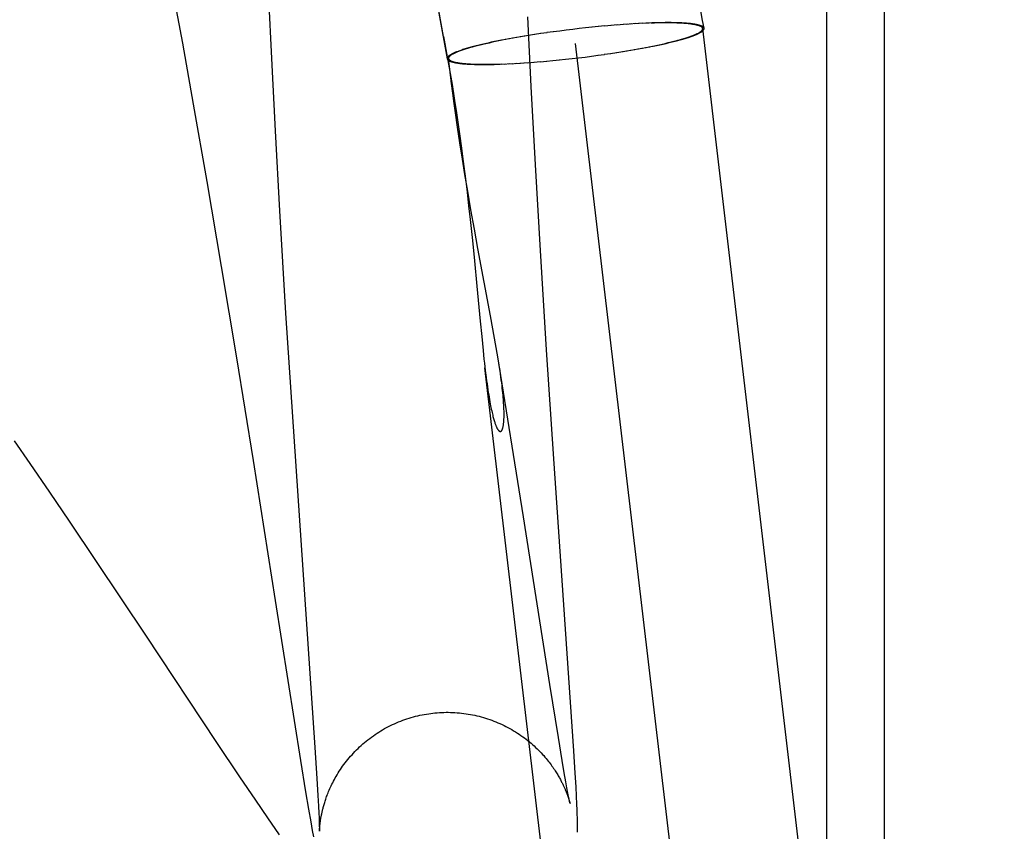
# Model space of a CAD drawing. Header units: inches. Extents: x 0 to 283, y 0 to 183.
# Tile 99 of 116: x 159.395 to 159.544, y 94.187 to 94.31. Entities that reach past the tile are written whole.
import ezdxf

# ---------------------------------------------------------------- set-up
doc = ezdxf.new("R2010")
doc.units = ezdxf.units.IN
doc.header["$LTSCALE"] = 15.583333
doc.header["$MEASUREMENT"] = 0
doc.linetypes.add('HIDDEN', pattern=[0.2, 0.1, -0.1])
doc.layers.add('DEFAULT_2', color=8, linetype='HIDDEN')

msp = doc.modelspace()

# ---------------------------------------------------------------- linework, layer by layer
at = {"layer": 'DEFAULT_2', "color": 8, "linetype": 'HIDDEN'}
for p, q in [((159.51684, 93.06197), (159.51684, 94.7657)), ((159.52556, 93.06197), (159.52556, 94.7657)), ((159.45906, 94.30706), (159.45735, 94.31648)), ((159.41822, 94.31394), (159.41968, 94.30605)), ((159.43265, 94.31333), (159.4331, 94.30375)), ((159.45837, 94.31057), (159.45961, 94.30372)), ((159.47229, 94.29953), (159.47177, 94.31005)), ((159.48527, 94.30884), (159.48428, 94.30873)), ((159.48619, 94.3089), (159.48521, 94.30881)), ((159.4868, 94.30894), (159.48612, 94.30887)), ((159.48739, 94.30898), (159.48671, 94.30891)), ((159.48797, 94.30902), (159.4873, 94.30895)), ((159.48855, 94.30905), (159.48788, 94.30899)), ((159.48911, 94.30908), (159.48845, 94.30902)), ((159.48966, 94.3091), (159.48901, 94.30904)), ((159.49008, 94.30909), (159.48955, 94.30907)), ((159.49047, 94.30913), (159.48993, 94.30911)), ((159.49086, 94.30911), (159.49035, 94.3091)), ((159.49099, 94.30914), (159.49047, 94.30913)), ((159.49136, 94.30912), (159.49086, 94.30911)), ((159.49149, 94.30916), (159.49099, 94.30914)), ((159.49185, 94.30913), (159.49136, 94.30912)), ((159.49199, 94.30916), (159.49149, 94.30916)), ((159.49232, 94.30914), (159.49185, 94.30913)), ((159.49246, 94.30917), (159.49199, 94.30916)), ((159.49278, 94.30914), (159.49232, 94.30914)), ((159.49292, 94.30917), (159.49246, 94.30917)), ((159.47281, 94.30737), (159.47182, 94.30723)), ((159.47374, 94.30751), (159.47275, 94.30738)), ((159.47468, 94.30764), (159.47368, 94.30752)), ((159.47563, 94.30778), (159.47463, 94.30766)), ((159.47659, 94.3079), (159.47559, 94.30779)), ((159.47756, 94.30803), (159.47659, 94.3079)), ((159.47853, 94.30815), (159.47756, 94.30803)), ((159.4795, 94.30826), (159.47853, 94.30815)), ((159.48047, 94.30837), (159.4795, 94.30826)), ((159.48146, 94.30849), (159.48047, 94.30837)), ((159.48243, 94.30859), (159.48143, 94.30847)), ((159.48339, 94.30868), (159.48239, 94.30856)), ((159.48434, 94.30876), (159.48334, 94.30865)), ((159.5605, 93.7794), (159.49814, 94.30827)), ((159.41968, 94.30605), (159.42133, 94.29686)), ((159.45906, 94.30706), (159.46034, 94.29982)), ((159.46485, 94.30588), (159.46441, 94.30577)), ((159.465, 94.30588), (159.46456, 94.30578)), ((159.46531, 94.30599), (159.46485, 94.30588)), ((159.46545, 94.30599), (159.465, 94.30588)), ((159.46578, 94.30609), (159.46531, 94.30599)), ((159.46592, 94.30609), (159.46545, 94.30599)), ((159.46626, 94.3062), (159.46578, 94.30609)), ((159.4664, 94.3062), (159.46592, 94.30609)), ((159.46676, 94.30631), (159.46626, 94.3062)), ((159.46689, 94.3063), (159.4664, 94.3062)), ((159.46728, 94.30641), (159.46676, 94.30631)), ((159.4674, 94.30641), (159.46689, 94.3063)), ((159.46781, 94.30652), (159.46728, 94.30641)), ((159.46792, 94.30651), (159.4674, 94.30641)), ((159.46846, 94.30662), (159.46781, 94.30652)), ((159.46901, 94.30672), (159.46835, 94.30662)), ((159.46957, 94.30682), (159.4689, 94.30673)), ((159.47013, 94.30692), (159.46947, 94.30683)), ((159.47071, 94.30702), (159.47004, 94.30693)), ((159.4713, 94.30712), (159.47063, 94.30703)), ((159.4719, 94.30722), (159.47122, 94.30713)), ((159.54134, 93.77714), (159.47897, 94.30602)), ((159.49155, 94.30583), (159.49203, 94.30594)), ((159.49169, 94.30583), (159.49217, 94.30594)), ((159.49203, 94.30594), (159.4925, 94.30604)), ((159.49217, 94.30594), (159.49264, 94.30604)), ((159.4925, 94.30604), (159.49295, 94.30615)), ((159.49264, 94.30604), (159.4931, 94.30615)), ((159.49295, 94.30615), (159.49339, 94.30625)), ((159.4931, 94.30615), (159.49354, 94.30626)), ((159.49339, 94.30625), (159.4938, 94.30636)), ((159.49354, 94.30626), (159.49396, 94.30636)), ((159.46441, 94.30577), (159.46399, 94.30567)), ((159.46456, 94.30578), (159.46415, 94.30567)), ((159.48327, 94.30439), (159.48427, 94.30451)), ((159.48421, 94.30452), (159.4852, 94.30465)), ((159.48514, 94.30467), (159.48612, 94.3048)), ((159.48605, 94.30481), (159.48673, 94.3049)), ((159.48665, 94.30491), (159.48732, 94.305)), ((159.48724, 94.30501), (159.48791, 94.3051)), ((159.48782, 94.30511), (159.48848, 94.3052)), ((159.48838, 94.30521), (159.48905, 94.3053)), ((159.48894, 94.30531), (159.4896, 94.30541)), ((159.48949, 94.30541), (159.49014, 94.30551)), ((159.49003, 94.30552), (159.49067, 94.30562)), ((159.49029, 94.30557), (159.4908, 94.30567)), ((159.49067, 94.30562), (159.49119, 94.30572)), ((159.49106, 94.30573), (159.49155, 94.30583)), ((159.49119, 94.30572), (159.49169, 94.30583)), ((159.4331, 94.30375), (159.43365, 94.29287)), ((159.4603, 94.29965), (159.45981, 94.30376)), ((159.46517, 94.30289), (159.46563, 94.30289)), ((159.46563, 94.30289), (159.4661, 94.3029)), ((159.4661, 94.3029), (159.46659, 94.30291)), ((159.46659, 94.30291), (159.46709, 94.30292)), ((159.46671, 94.30288), (159.46722, 94.30289)), ((159.46709, 94.30292), (159.4676, 94.30293)), ((159.46722, 94.30289), (159.46786, 94.30294)), ((159.46775, 94.30291), (159.4684, 94.30296)), ((159.46829, 94.30293), (159.46894, 94.30299)), ((159.46884, 94.30295), (159.4695, 94.30301)), ((159.4694, 94.30298), (159.47007, 94.30305)), ((159.46997, 94.30301), (159.47065, 94.30308)), ((159.47056, 94.30305), (159.47124, 94.30312)), ((159.47115, 94.30309), (159.47183, 94.30316)), ((159.47176, 94.30313), (159.47274, 94.30322)), ((159.47268, 94.3032), (159.47367, 94.3033)), ((159.47361, 94.30327), (159.47461, 94.30338)), ((159.47456, 94.30335), (159.47556, 94.30347)), ((159.47552, 94.30344), (159.47652, 94.30356)), ((159.47649, 94.30354), (159.47747, 94.30364)), ((159.47747, 94.30364), (159.47845, 94.30375)), ((159.47845, 94.30375), (159.47943, 94.30386)), ((159.47943, 94.30386), (159.48041, 94.30398)), ((159.48041, 94.30398), (159.48138, 94.30411)), ((159.48138, 94.30411), (159.48236, 94.30424)), ((159.48232, 94.30425), (159.48332, 94.30437)), ((159.4648, 94.30286), (159.46525, 94.30286)), ((159.46525, 94.30286), (159.46572, 94.30286)), ((159.46572, 94.30286), (159.46621, 94.30287)), ((159.46621, 94.30287), (159.46671, 94.30288)), ((159.46026, 94.29998), (159.46025, 94.30006)), ((159.46027, 94.29986), (159.46026, 94.29998)), ((159.46027, 94.30021), (159.46028, 94.30015)), ((159.46028, 94.30015), (159.4603, 94.30008)), ((159.4603, 94.30008), (159.46032, 94.29994)), ((159.46035, 94.29924), (159.4603, 94.29965)), ((159.46034, 94.29982), (159.46039, 94.29953)), ((159.46044, 94.29854), (159.46035, 94.29924)), ((159.46039, 94.29953), (159.46046, 94.29916)), ((159.46061, 94.29733), (159.46044, 94.29854)), ((159.46046, 94.29916), (159.46056, 94.29851)), ((159.46056, 94.29851), (159.46073, 94.29743)), ((159.47292, 94.28773), (159.47229, 94.29953)), ((159.46085, 94.29557), (159.46061, 94.29733)), ((159.46073, 94.29743), (159.46096, 94.29591)), ((159.42133, 94.29686), (159.42337, 94.28521)), ((159.46117, 94.29341), (159.46085, 94.29557)), ((159.46096, 94.29591), (159.46122, 94.29417)), ((159.46122, 94.29417), (159.46146, 94.29242)), ((159.43365, 94.29287), (159.43432, 94.2808)), ((159.46152, 94.29106), (159.46117, 94.29341)), ((159.46146, 94.29242), (159.46176, 94.29025)), ((159.46191, 94.28858), (159.46152, 94.29106)), ((159.46176, 94.29025), (159.46203, 94.28821)), ((159.46228, 94.2863), (159.46191, 94.28858)), ((159.46203, 94.28821), (159.46236, 94.28564)), ((159.47367, 94.2748), (159.47292, 94.28773)), ((159.42337, 94.28521), (159.42555, 94.27239)), ((159.46271, 94.28374), (159.46228, 94.2863)), ((159.46236, 94.28564), (159.4626, 94.28363)), ((159.4626, 94.28363), (159.46284, 94.28157)), ((159.46319, 94.28095), (159.46271, 94.28374)), ((159.43432, 94.2808), (159.43524, 94.26536)), ((159.46284, 94.28157), (159.46308, 94.27947)), ((159.46371, 94.27803), (159.46319, 94.28095)), ((159.46308, 94.27947), (159.46341, 94.27634)), ((159.46424, 94.27514), (159.46371, 94.27803)), ((159.46341, 94.27634), (159.46372, 94.27328)), ((159.46616, 94.26496), (159.46424, 94.27514)), ((159.4746, 94.25984), (159.47367, 94.2748)), ((159.46372, 94.27328), (159.46409, 94.26942)), ((159.42555, 94.27239), (159.42784, 94.25862)), ((159.46409, 94.26942), (159.46458, 94.26419)), ((159.43524, 94.26536), (159.43967, 94.19988)), ((159.46726, 94.2588), (159.46616, 94.26496)), ((159.46458, 94.26419), (159.46481, 94.26186)), ((159.46481, 94.26186), (159.46502, 94.25974)), ((159.42784, 94.25862), (159.43034, 94.24317)), ((159.46502, 94.25974), (159.46516, 94.25845)), ((159.47112, 94.23468), (159.46726, 94.2588)), ((159.47569, 94.24343), (159.4746, 94.25984)), ((159.51598, 93.8274), (159.46531, 94.25712)), ((159.46536, 94.25671), (159.46549, 94.25567)), ((159.39675, 94.2427), (159.39436, 94.24614)), ((159.39972, 94.23837), (159.39675, 94.2427)), ((159.43034, 94.24317), (159.43369, 94.22207)), ((159.47872, 94.1994), (159.47569, 94.24343)), ((159.40267, 94.23402), (159.39972, 94.23837)), ((159.47509, 94.20939), (159.47112, 94.23468)), ((159.40676, 94.22794), (159.40267, 94.23402)), ((159.41417, 94.21681), (159.40676, 94.22794)), ((159.43369, 94.22207), (159.4375, 94.19792)), ((159.42488, 94.20067), (159.41417, 94.21681)), ((159.47637, 94.20142), (159.47509, 94.20939)), ((159.42836, 94.19548), (159.42488, 94.20067)), ((159.47695, 94.19794), (159.47637, 94.20142)), ((159.43967, 94.19988), (159.43997, 94.19521)), ((159.47892, 94.19603), (159.47872, 94.1994)), ((159.4375, 94.19792), (159.43826, 94.19323)), ((159.47726, 94.19609), (159.47695, 94.19794)), ((159.4775, 94.19472), (159.47726, 94.19609)), ((159.47904, 94.19398), (159.47892, 94.19603)), ((159.43074, 94.19197), (159.42836, 94.19548)), ((159.43997, 94.19521), (159.44012, 94.19267)), ((159.47766, 94.19384), (159.4775, 94.19472)), ((159.43826, 94.19323), (159.43871, 94.19059)), ((159.47777, 94.19326), (159.47766, 94.19384)), ((159.47787, 94.19277), (159.47777, 94.19326)), ((159.47911, 94.19254), (159.47904, 94.19398)), ((159.43258, 94.18928), (159.43074, 94.19197)), ((159.44012, 94.19267), (159.44021, 94.19106)), ((159.47794, 94.19237), (159.47787, 94.19277)), ((159.47799, 94.19212), (159.47794, 94.19237)), ((159.47797, 94.19203), (159.47801, 94.19192)), ((159.47804, 94.19191), (159.47799, 94.19212)), ((159.47801, 94.19192), (159.47804, 94.19182)), ((159.47807, 94.19174), (159.47804, 94.19191)), ((159.47804, 94.19182), (159.47806, 94.19172)), ((159.47806, 94.19172), (159.47809, 94.19165)), ((159.4781, 94.19162), (159.47807, 94.19174)), ((159.47811, 94.19155), (159.4781, 94.19162)), ((159.47917, 94.19134), (159.47911, 94.19254)), ((159.43871, 94.19059), (159.43903, 94.18872)), ((159.44021, 94.19106), (159.44026, 94.19)), ((159.47812, 94.19153), (159.47812, 94.19151)), ((159.47812, 94.19151), (159.47812, 94.19153)), ((159.47813, 94.19149), (159.47813, 94.19148)), ((159.47813, 94.19148), (159.47813, 94.19149)), ((159.47813, 94.19147), (159.47813, 94.19147)), ((159.4792, 94.19053), (159.47917, 94.19134)), ((159.47923, 94.1898), (159.4792, 94.19053)), ((159.43435, 94.18672), (159.43258, 94.18928)), ((159.43903, 94.18872), (159.43927, 94.18739)), ((159.44026, 94.19), (159.44029, 94.18931)), ((159.44029, 94.18931), (159.44031, 94.18875)), ((159.44031, 94.18875), (159.44033, 94.18829)), ((159.47925, 94.18931), (159.47923, 94.1898)), ((159.47926, 94.18883), (159.47925, 94.18931)), ((159.47927, 94.18839), (159.47926, 94.18883)), ((159.43927, 94.18739), (159.43944, 94.18643)), ((159.44033, 94.18829), (159.44033, 94.18801)), ((159.44033, 94.18801), (159.44034, 94.18778)), ((159.44034, 94.18778), (159.44034, 94.18759)), ((159.44034, 94.18759), (159.44035, 94.18743)), ((159.44035, 94.18734), (159.44036, 94.18741)), ((159.44035, 94.18728), (159.44035, 94.18734)), ((159.44036, 94.1875), (159.44037, 94.1876)), ((159.44036, 94.18741), (159.44036, 94.1875)), ((159.44037, 94.1876), (159.44038, 94.18771)), ((159.47928, 94.18796), (159.47927, 94.18839)), ((159.47928, 94.18769), (159.47928, 94.18796)), ((159.47928, 94.18742), (159.47928, 94.18769)), ((159.47928, 94.18716), (159.47928, 94.18742))]:
    msp.add_line(p, q, dxfattribs=at)
for points in [[(159.49834, 94.30831), (159.49813, 94.30947), (159.49644, 94.31886)], [(159.49814, 94.30827), (159.49813, 94.3083), (159.49812, 94.30833), (159.49811, 94.30837), (159.49809, 94.3084), (159.49806, 94.30844), (159.49803, 94.30847), (159.49799, 94.3085), (159.49795, 94.30853), (159.4979, 94.30856), (159.49784, 94.30859), (159.49779, 94.30862), (159.49772, 94.30865), (159.49765, 94.30868), (159.49758, 94.30871), (159.4975, 94.30873), (159.49741, 94.30876), (159.49732, 94.30878), (159.49722, 94.30881), (159.49712, 94.30883), (159.49701, 94.30885), (159.4969, 94.30887), (159.49679, 94.30889), (159.49666, 94.30891), (159.49654, 94.30893), (159.4964, 94.30895), (159.49627, 94.30897), (159.49612, 94.30899), (159.49598, 94.309), (159.49583, 94.30902), (159.49567, 94.30903), (159.49551, 94.30904), (159.49534, 94.30906), (159.49517, 94.30907), (159.495, 94.30908), (159.49482, 94.30909), (159.49463, 94.3091), (159.49444, 94.3091), (159.49425, 94.30911), (159.49405, 94.30912), (159.49385, 94.30912), (159.49364, 94.30913), (159.49343, 94.30913), (159.49322, 94.30913), (159.49278, 94.30914)], [(159.49834, 94.30831), (159.49834, 94.30832), (159.49833, 94.30836), (159.49831, 94.30839), (159.49829, 94.30843), (159.49826, 94.30846), (159.49823, 94.30849), (159.49819, 94.30853), (159.49815, 94.30856), (159.4981, 94.30859), (159.49805, 94.30862), (159.49799, 94.30865), (159.49792, 94.30868), (159.49785, 94.30871), (159.49777, 94.30873), (159.49769, 94.30876), (159.49761, 94.30879), (159.49751, 94.30881), (159.49742, 94.30884), (159.49731, 94.30886), (159.49721, 94.30888), (159.49709, 94.3089), (159.49697, 94.30893), (159.49685, 94.30895), (159.49672, 94.30896), (159.49659, 94.30898), (159.49645, 94.309), (159.49631, 94.30902), (159.49616, 94.30903), (159.49601, 94.30905), (159.49585, 94.30906), (159.49568, 94.30908), (159.49552, 94.30909), (159.49534, 94.3091), (159.49517, 94.30911), (159.49498, 94.30912), (159.4948, 94.30913), (159.49461, 94.30914), (159.49441, 94.30914), (159.49421, 94.30915), (159.49401, 94.30916), (159.4938, 94.30916), (159.49359, 94.30916), (159.49337, 94.30917), (159.49292, 94.30917)], [(159.4938, 94.30636), (159.49401, 94.30641), (159.49421, 94.30646), (159.4944, 94.30651), (159.49459, 94.30657), (159.49477, 94.30662), (159.49496, 94.30667), (159.49513, 94.30672), (159.4953, 94.30677), (159.49547, 94.30682), (159.49563, 94.30687), (159.49579, 94.30693), (159.49594, 94.30698), (159.49609, 94.30703), (159.49623, 94.30708), (159.49637, 94.30712), (159.49651, 94.30717), (159.49663, 94.30722), (159.49676, 94.30727), (159.49688, 94.30732), (159.49699, 94.30737), (159.4971, 94.30741), (159.4972, 94.30746), (159.4973, 94.30751), (159.49739, 94.30755), (159.49748, 94.3076), (159.49756, 94.30764), (159.49763, 94.30769), (159.49771, 94.30773), (159.49777, 94.30778), (159.49783, 94.30782), (159.49789, 94.30786), (159.49794, 94.30791), (159.49798, 94.30795), (159.49802, 94.30799), (159.49805, 94.30803), (159.49808, 94.30807), (159.4981, 94.30811), (159.49812, 94.30815), (159.49813, 94.30819), (159.49814, 94.30822), (159.49814, 94.30826), (159.49814, 94.30827)], [(159.49396, 94.30636), (159.49417, 94.30641), (159.49437, 94.30647), (159.49456, 94.30652), (159.49476, 94.30657), (159.49494, 94.30663), (159.49513, 94.30668), (159.4953, 94.30673), (159.49548, 94.30678), (159.49565, 94.30683), (159.49581, 94.30688), (159.49597, 94.30694), (159.49612, 94.30699), (159.49627, 94.30704), (159.49642, 94.30709), (159.49656, 94.30714), (159.49669, 94.30719), (159.49682, 94.30724), (159.49695, 94.30728), (159.49707, 94.30733), (159.49718, 94.30738), (159.49729, 94.30743), (159.49739, 94.30748), (159.49749, 94.30752), (159.49758, 94.30757), (159.49767, 94.30762), (159.49776, 94.30766), (159.49783, 94.30771), (159.4979, 94.30775), (159.49797, 94.3078), (159.49803, 94.30784), (159.49809, 94.30788), (159.49814, 94.30793), (159.49818, 94.30797), (159.49822, 94.30801), (159.49826, 94.30805), (159.49828, 94.30809), (159.49831, 94.30813), (159.49832, 94.30817), (159.49834, 94.30821), (159.49834, 94.30825), (159.49834, 94.30828), (159.49834, 94.30831)], [(159.46399, 94.30567), (159.46378, 94.30562), (159.46358, 94.30556), (159.46339, 94.30551), (159.46319, 94.30546), (159.46301, 94.30541), (159.46282, 94.30535), (159.46265, 94.3053), (159.46247, 94.30525), (159.4623, 94.3052), (159.46214, 94.30515), (159.46198, 94.3051), (159.46183, 94.30504), (159.46168, 94.30499), (159.46153, 94.30494), (159.46139, 94.30489), (159.46126, 94.30484), (159.46113, 94.30479), (159.461, 94.30475), (159.46088, 94.3047), (159.46077, 94.30465), (159.46066, 94.3046), (159.46056, 94.30455), (159.46046, 94.30451), (159.46036, 94.30446), (159.46028, 94.30441), (159.46019, 94.30437), (159.46012, 94.30432), (159.46005, 94.30428), (159.45998, 94.30423), (159.45992, 94.30419), (159.45986, 94.30415), (159.45981, 94.3041), (159.45977, 94.30406), (159.45973, 94.30402), (159.45969, 94.30398), (159.45967, 94.30394), (159.45964, 94.3039), (159.45963, 94.30386), (159.45961, 94.30382), (159.45961, 94.30378), (159.45961, 94.30375), (159.45961, 94.30372)], [(159.46415, 94.30567), (159.46394, 94.30562), (159.46374, 94.30557), (159.46355, 94.30552), (159.46336, 94.30546), (159.46317, 94.30541), (159.46299, 94.30536), (159.46282, 94.30531), (159.46265, 94.30526), (159.46248, 94.30521), (159.46232, 94.30516), (159.46216, 94.3051), (159.46201, 94.30505), (159.46186, 94.305), (159.46171, 94.30495), (159.46158, 94.30491), (159.46144, 94.30486), (159.46131, 94.30481), (159.46119, 94.30476), (159.46107, 94.30471), (159.46096, 94.30466), (159.46085, 94.30462), (159.46075, 94.30457), (159.46065, 94.30452), (159.46056, 94.30448), (159.46047, 94.30443), (159.46039, 94.30439), (159.46032, 94.30434), (159.46024, 94.3043), (159.46018, 94.30425), (159.46012, 94.30421), (159.46006, 94.30417), (159.46001, 94.30412), (159.45997, 94.30408), (159.45993, 94.30404), (159.4599, 94.304), (159.45987, 94.30396), (159.45985, 94.30392), (159.45983, 94.30388), (159.45982, 94.30384), (159.45981, 94.30381), (159.45981, 94.30377), (159.45981, 94.30376)], [(159.45961, 94.30372), (159.45961, 94.30371), (159.45962, 94.30367), (159.45964, 94.30364), (159.45966, 94.3036), (159.45969, 94.30357), (159.45972, 94.30354), (159.45976, 94.3035), (159.4598, 94.30347), (159.45985, 94.30344), (159.4599, 94.30341), (159.45996, 94.30338), (159.46003, 94.30335), (159.4601, 94.30332), (159.46018, 94.3033), (159.46026, 94.30327), (159.46034, 94.30324), (159.46044, 94.30322), (159.46053, 94.30319), (159.46064, 94.30317), (159.46074, 94.30315), (159.46086, 94.30313), (159.46098, 94.30311), (159.4611, 94.30309), (159.46123, 94.30307), (159.46136, 94.30305), (159.4615, 94.30303), (159.46164, 94.30301), (159.46179, 94.303), (159.46194, 94.30298), (159.4621, 94.30297), (159.46227, 94.30295), (159.46243, 94.30294), (159.46261, 94.30293), (159.46278, 94.30292), (159.46296, 94.30291), (159.46315, 94.3029), (159.46334, 94.30289), (159.46354, 94.30289), (159.46374, 94.30288), (159.46394, 94.30287), (159.46415, 94.30287), (159.46436, 94.30287), (159.4648, 94.30286)], [(159.45981, 94.30376), (159.45982, 94.30373), (159.45983, 94.3037), (159.45984, 94.30366), (159.45986, 94.30363), (159.45989, 94.3036), (159.45992, 94.30356), (159.45996, 94.30353), (159.46, 94.3035), (159.46005, 94.30347), (159.46011, 94.30344), (159.46016, 94.30341), (159.46023, 94.30338), (159.4603, 94.30335), (159.46037, 94.30332), (159.46045, 94.3033), (159.46054, 94.30327), (159.46063, 94.30325), (159.46073, 94.30322), (159.46083, 94.3032), (159.46094, 94.30318), (159.46105, 94.30316), (159.46116, 94.30314), (159.46129, 94.30312), (159.46141, 94.3031), (159.46155, 94.30308), (159.46168, 94.30306), (159.46182, 94.30304), (159.46197, 94.30303), (159.46212, 94.30301), (159.46228, 94.303), (159.46244, 94.30299), (159.46261, 94.30297), (159.46278, 94.30296), (159.46295, 94.30295), (159.46313, 94.30294), (159.46332, 94.30293), (159.46351, 94.30293), (159.4637, 94.30292), (159.4639, 94.30291), (159.4641, 94.30291), (159.46431, 94.3029), (159.46452, 94.3029), (159.46473, 94.3029), (159.46517, 94.30289)], [(159.46023, 94.30026), (159.46023, 94.30028), (159.46023, 94.30029), (159.46022, 94.30031), (159.46022, 94.30032), (159.46022, 94.30034), (159.46022, 94.30035), (159.46022, 94.30036), (159.46022, 94.30037), (159.46022, 94.30038), (159.46022, 94.30038), (159.46022, 94.30039), (159.46022, 94.30039), (159.46022, 94.3004), (159.46022, 94.3004), (159.46023, 94.3004), (159.46023, 94.30039), (159.46023, 94.30039), (159.46023, 94.30038), (159.46024, 94.30038), (159.46024, 94.30037), (159.46024, 94.30036), (159.46024, 94.30035), (159.46025, 94.30033), (159.46025, 94.30032), (159.46025, 94.3003), (159.46026, 94.30028), (159.46026, 94.30026), (159.46027, 94.30024)], [(159.46024, 94.30019), (159.46023, 94.30021), (159.46023, 94.30024)], [(159.46025, 94.30006), (159.46024, 94.30013), (159.46024, 94.30016)], [(159.46516, 94.25845), (159.46523, 94.25785), (159.46536, 94.25671)], [(159.46549, 94.25567), (159.46556, 94.25517), (159.46562, 94.25471), (159.46568, 94.25426), (159.46574, 94.25383), (159.46581, 94.25343), (159.46587, 94.25305), (159.46593, 94.25269), (159.46599, 94.25234), (159.46604, 94.25201), (159.4661, 94.2517), (159.46616, 94.25141), (159.46621, 94.25114), (159.46626, 94.25089), (159.46632, 94.25065), (159.46637, 94.25042), (159.46642, 94.25021), (159.46647, 94.25001), (159.46651, 94.24982), (159.46656, 94.24965), (159.4666, 94.24948), (159.46665, 94.24933), (159.46669, 94.24918), (159.46673, 94.24905), (159.46677, 94.24892), (159.46681, 94.24881), (159.46685, 94.2487), (159.46689, 94.2486), (159.46692, 94.2485), (159.46696, 94.24841), (159.46699, 94.24833), (159.46703, 94.24826), (159.46706, 94.24819), (159.46709, 94.24812), (159.46712, 94.24806), (159.46715, 94.24801), (159.46718, 94.24796), (159.4672, 94.24791), (159.46723, 94.24786), (159.46726, 94.24782), (159.46728, 94.24779), (159.46731, 94.24776), (159.46733, 94.24772), (159.46735, 94.2477), (159.46738, 94.24767), (159.4674, 94.24765), (159.46742, 94.24763), (159.46744, 94.24761), (159.46746, 94.2476), (159.46748, 94.24758), (159.4675, 94.24757), (159.46752, 94.24756), (159.46754, 94.24755), (159.46756, 94.24755), (159.46758, 94.24754), (159.4676, 94.24754), (159.46761, 94.24754), (159.46763, 94.24754), (159.46765, 94.24754), (159.46767, 94.24755), (159.46768, 94.24755), (159.4677, 94.24756), (159.46771, 94.24757), (159.46773, 94.24758), (159.46775, 94.24759), (159.46776, 94.2476), (159.46778, 94.24761), (159.46779, 94.24763), (159.46781, 94.24765), (159.46782, 94.24767), (159.46784, 94.24769), (159.46785, 94.24771), (159.46787, 94.24774), (159.46788, 94.24776), (159.4679, 94.24779), (159.46791, 94.24782), (159.46792, 94.24786), (159.46794, 94.24789), (159.46795, 94.24793), (159.46797, 94.24797), (159.46798, 94.24801), (159.46799, 94.24806), (159.46801, 94.24811), (159.46802, 94.24816), (159.46803, 94.24822), (159.46804, 94.24827), (159.46806, 94.24834), (159.46807, 94.2484), (159.46808, 94.24848), (159.46809, 94.24855), (159.4681, 94.24863), (159.46811, 94.24872), (159.46812, 94.24881), (159.46813, 94.2489), (159.46814, 94.24901), (159.46815, 94.24911), (159.46816, 94.24923), (159.46817, 94.24935), (159.46817, 94.24949), (159.46818, 94.24962), (159.46818, 94.24977), (159.46818, 94.24993), (159.46818, 94.25009), (159.46818, 94.25026), (159.46818, 94.25045), (159.46818, 94.25064), (159.46817, 94.25085), (159.46816, 94.25107), (159.46815, 94.2513), (159.46814, 94.25155), (159.46812, 94.25181), (159.46811, 94.25208), (159.46808, 94.25238), (159.46806, 94.25268), (159.46803, 94.253), (159.468, 94.25334), (159.46796, 94.2537), (159.46792, 94.25407), (159.46788, 94.25446), (159.46783, 94.25487), (159.46777, 94.2553), (159.46771, 94.25575), (159.46765, 94.25622), (159.46758, 94.25671), (159.4675, 94.25723), (159.46742, 94.25776), (159.46734, 94.25831)], [(159.44038, 94.18771), (159.44039, 94.18783), (159.44039, 94.1879), (159.4404, 94.18797), (159.4404, 94.18804), (159.44041, 94.18811), (159.44042, 94.18818), (159.44043, 94.18826), (159.44044, 94.18834), (159.44045, 94.18842), (159.44046, 94.18851), (159.44047, 94.18859), (159.44048, 94.18868), (159.44049, 94.18877), (159.44051, 94.18886), (159.44052, 94.18895), (159.44053, 94.18905), (159.44055, 94.18914), (159.44057, 94.18924), (159.44058, 94.18934), (159.4406, 94.18945), (159.44062, 94.18955), (159.44064, 94.18966), (159.44066, 94.18977), (159.44069, 94.18988), (159.44071, 94.18999), (159.44074, 94.19011), (159.44076, 94.19023), (159.44079, 94.19035), (159.44082, 94.19048), (159.44086, 94.19061), (159.44089, 94.19074), (159.44093, 94.19088), (159.44096, 94.19102), (159.44101, 94.19117), (159.44105, 94.19132), (159.44109, 94.19147), (159.44114, 94.19163), (159.44119, 94.19179), (159.44125, 94.19196), (159.44131, 94.19213), (159.44137, 94.19231), (159.44143, 94.19249), (159.4415, 94.19268), (159.44158, 94.19287), (159.44166, 94.19307), (159.44174, 94.19328), (159.44183, 94.19349), (159.44192, 94.1937), (159.44202, 94.19392), (159.44212, 94.19414), (159.44223, 94.19436), (159.44235, 94.19459), (159.44247, 94.19483), (159.4426, 94.19506), (159.44273, 94.19531), (159.44287, 94.19555), (159.44302, 94.1958), (159.44317, 94.19606), (159.44333, 94.19631), (159.4435, 94.19657), (159.44367, 94.19682), (159.44385, 94.19708), (159.44404, 94.19733), (159.44423, 94.19758), (159.44442, 94.19783), (159.44462, 94.19808), (159.44483, 94.19833), (159.44504, 94.19858), (159.44526, 94.19882), (159.44548, 94.19906), (159.4457, 94.1993), (159.44593, 94.19953), (159.44617, 94.19976), (159.44641, 94.19999), (159.44665, 94.20022), (159.4469, 94.20044), (159.44715, 94.20065), (159.44741, 94.20086), (159.44767, 94.20107), (159.44794, 94.20128), (159.4482, 94.20148), (159.44848, 94.20167), (159.44875, 94.20186), (159.44903, 94.20205), (159.44931, 94.20223), (159.4496, 94.2024), (159.44988, 94.20257), (159.45018, 94.20274), (159.45047, 94.2029), (159.45077, 94.20306), (159.45107, 94.20321), (159.45137, 94.20335), (159.45167, 94.20349), (159.45198, 94.20363), (159.45229, 94.20376), (159.4526, 94.20388), (159.45292, 94.204), (159.45323, 94.20412), (159.45355, 94.20423), (159.45387, 94.20433), (159.45419, 94.20443), (159.45451, 94.20452), (159.45484, 94.2046), (159.45517, 94.20468), (159.45549, 94.20476), (159.45582, 94.20483), (159.45615, 94.20489), (159.45648, 94.20495), (159.45682, 94.205), (159.45715, 94.20505), (159.45746, 94.20508)], [(159.45746, 94.20508), (159.45776, 94.20512), (159.4581, 94.20515), (159.45843, 94.20517), (159.45877, 94.20519), (159.4591, 94.2052), (159.45944, 94.20521), (159.45977, 94.20521), (159.46011, 94.2052), (159.46044, 94.20519), (159.46078, 94.20517), (159.46111, 94.20515), (159.46145, 94.20512), (159.46178, 94.20509), (159.46212, 94.20505), (159.46245, 94.205), (159.46278, 94.20495), (159.46311, 94.20489), (159.46344, 94.20483), (159.46377, 94.20476), (159.46409, 94.20469), (159.46442, 94.20461), (159.46474, 94.20452), (159.46507, 94.20443), (159.46539, 94.20433), (159.4657, 94.20423), (159.46602, 94.20413), (159.46634, 94.20401), (159.46665, 94.20389), (159.46696, 94.20377), (159.46727, 94.20364), (159.46757, 94.20351), (159.46788, 94.20337), (159.46818, 94.20323), (159.46847, 94.20308), (159.46877, 94.20292), (159.46906, 94.20276), (159.46935, 94.2026), (159.46963, 94.20243), (159.46991, 94.20226), (159.47019, 94.20208), (159.47046, 94.2019), (159.47073, 94.20172), (159.471, 94.20153), (159.47126, 94.20134), (159.47152, 94.20114), (159.47177, 94.20095), (159.47201, 94.20074), (159.47226, 94.20054), (159.47249, 94.20033), (159.47272, 94.20013), (159.47295, 94.19992), (159.47317, 94.19971), (159.47338, 94.1995), (159.47358, 94.19929), (159.47378, 94.19908), (159.47397, 94.19887), (159.47416, 94.19867), (159.47434, 94.19846), (159.47451, 94.19826), (159.47467, 94.19806), (159.47483, 94.19786), (159.47499, 94.19767), (159.47513, 94.19748), (159.47527, 94.19729), (159.4754, 94.1971), (159.47553, 94.19692), (159.47565, 94.19675), (159.47577, 94.19657), (159.47588, 94.1964), (159.47599, 94.19624), (159.47609, 94.19608), (159.47618, 94.19592), (159.47628, 94.19577), (159.47636, 94.19563), (159.47644, 94.19548), (159.47652, 94.19535), (159.4766, 94.19521), (159.47667, 94.19508), (159.47674, 94.19495), (159.4768, 94.19482), (159.47687, 94.1947), (159.47693, 94.19458), (159.47699, 94.19446), (159.47704, 94.19435), (159.4771, 94.19424), (159.47715, 94.19413), (159.4772, 94.19402), (159.47724, 94.19392), (159.47729, 94.19382), (159.47733, 94.19372), (159.47738, 94.19362), (159.47742, 94.19353), (159.47746, 94.19343), (159.4775, 94.19334), (159.47753, 94.19325), (159.47757, 94.19316), (159.4776, 94.19307), (159.47764, 94.19299), (159.47767, 94.1929), (159.4777, 94.19282), (159.47773, 94.19274), (159.47776, 94.19266), (159.47779, 94.19258), (159.47781, 94.19251), (159.47784, 94.19243), (159.47786, 94.19236), (159.47789, 94.19229), (159.47791, 94.19222), (159.47793, 94.19216), (159.47795, 94.19209), (159.47797, 94.19203)], [(159.47809, 94.19165), (159.47811, 94.19158), (159.47811, 94.19155)], [(159.44035, 94.18743), (159.44035, 94.18732), (159.44035, 94.18729)]]:
    msp.add_lwpolyline(points, dxfattribs=at)

doc.saveas('drawing.dxf')
